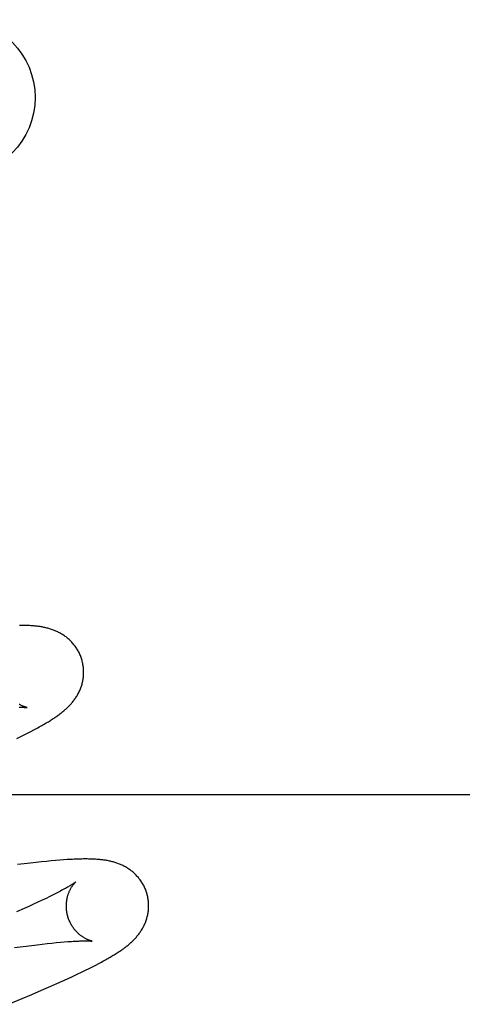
# Model space of a CAD drawing. Header units: inches. Extents: x 0 to 283, y 0 to 183.
# Tile 47 of 88: x 95.533 to 95.641, y 97.269 to 97.508. Entities that reach past the tile are written whole.
import ezdxf

# ---------------------------------------------------------------- set-up
doc = ezdxf.new("R2010")
doc.units = ezdxf.units.IN
doc.header["$LTSCALE"] = 15.583333
doc.header["$MEASUREMENT"] = 0
doc.linetypes.add('HIDDEN', pattern=[0.2, 0.1, -0.1])
doc.layers.add('DEFAULT_2', color=8, linetype='HIDDEN')

msp = doc.modelspace()

# ---------------------------------------------------------------- linework, layer by layer
at = {"layer": 'DEFAULT_2', "color": 8, "linetype": 'HIDDEN'}
for p, q in [((95.53457, 97.33445), (95.53538, 97.33486)), ((95.53538, 97.33486), (95.53615, 97.33525)), ((95.53615, 97.33525), (95.53687, 97.33563)), ((95.53687, 97.33563), (95.53755, 97.33599)), ((95.53279, 97.33357), (95.53371, 97.33402)), ((95.53371, 97.33402), (95.53457, 97.33445)), ((95.886, 97.31983), (95.411, 97.31983)), ((95.53874, 97.30355), (95.53743, 97.30341)), ((95.53996, 97.30367), (95.53874, 97.30355)), ((95.5411, 97.30378), (95.53996, 97.30367)), ((95.54217, 97.30388), (95.5411, 97.30378)), ((95.54317, 97.30396), (95.54217, 97.30388)), ((95.54412, 97.30403), (95.54317, 97.30396)), ((95.5345, 97.30306), (95.53293, 97.30287)), ((95.53601, 97.30324), (95.5345, 97.30306)), ((95.53743, 97.30341), (95.53601, 97.30324)), ((95.5389, 97.29422), (95.53789, 97.29374)), ((95.53985, 97.29467), (95.5389, 97.29422)), ((95.54075, 97.29511), (95.53985, 97.29467)), ((95.54158, 97.29552), (95.54075, 97.29511)), ((95.54236, 97.29591), (95.54158, 97.29552)), ((95.53452, 97.2922), (95.53266, 97.29138)), ((95.5357, 97.29273), (95.53452, 97.2922)), ((95.53682, 97.29325), (95.5357, 97.29273)), ((95.53789, 97.29374), (95.53682, 97.29325)), ((95.53217, 97.28269), (95.53433, 97.28298)), ((95.53433, 97.28298), (95.53638, 97.28324)), ((95.53638, 97.28324), (95.53768, 97.2834)), ((95.53768, 97.2834), (95.53893, 97.28354)), ((95.53893, 97.28354), (95.54012, 97.28368)), ((95.54012, 97.28368), (95.54125, 97.2838)), ((95.54125, 97.2838), (95.54233, 97.28391)), ((95.54233, 97.28391), (95.54334, 97.284)), ((95.54334, 97.284), (95.5443, 97.28408)), ((95.54847, 97.27673), (95.54943, 97.2772)), ((95.54943, 97.2772), (95.55033, 97.27764)), ((95.55033, 97.27764), (95.55116, 97.27806)), ((95.55116, 97.27806), (95.55193, 97.27845)), ((95.55193, 97.27845), (95.55265, 97.27883)), ((95.55265, 97.27883), (95.55333, 97.27919)), ((95.54381, 97.27456), (95.5451, 97.27514)), ((95.5451, 97.27514), (95.5463, 97.2757)), ((95.5463, 97.2757), (95.54743, 97.27623)), ((95.54743, 97.27623), (95.54847, 97.27673)), ((95.53644, 97.27133), (95.53878, 97.27233)), ((95.53878, 97.27233), (95.54103, 97.27331)), ((95.54103, 97.27331), (95.54245, 97.27395)), ((95.54245, 97.27395), (95.54381, 97.27456)), ((95.5307, 97.26891), (95.53403, 97.2703)), ((95.53403, 97.2703), (95.53644, 97.27133))]:
    msp.add_line(p, q, dxfattribs=at)
for points in [[(95.54861, 97.35251), (95.54854, 97.35273), (95.54847, 97.35298), (95.54838, 97.35322), (95.54829, 97.35347), (95.5482, 97.35371), (95.54809, 97.35395), (95.54799, 97.35418), (95.54787, 97.35442), (95.54775, 97.35465), (95.54763, 97.35487), (95.5475, 97.3551), (95.54737, 97.35531), (95.54723, 97.35553), (95.54709, 97.35574), (95.54694, 97.35595), (95.54679, 97.35615), (95.54663, 97.35635), (95.54648, 97.35654), (95.54631, 97.35673), (95.54615, 97.35692), (95.54598, 97.3571), (95.5458, 97.35727), (95.54563, 97.35744), (95.54545, 97.35761), (95.54527, 97.35777), (95.54509, 97.35792), (95.5449, 97.35807), (95.54471, 97.35822), (95.54452, 97.35836), (95.54433, 97.3585), (95.54413, 97.35863), (95.54393, 97.35876), (95.54373, 97.35889), (95.54353, 97.35901), (95.54332, 97.35913), (95.54311, 97.35924), (95.54291, 97.35935), (95.5427, 97.35945), (95.54249, 97.35955), (95.54227, 97.35965), (95.54206, 97.35974), (95.54185, 97.35982), (95.54163, 97.35991), (95.54141, 97.35999), (95.54118, 97.36007), (95.54096, 97.36014), (95.54073, 97.36021), (95.54051, 97.36028), (95.54028, 97.36034), (95.54004, 97.3604), (95.53981, 97.36046), (95.53958, 97.36051), (95.53935, 97.36056), (95.53911, 97.36061), (95.53888, 97.36065), (95.53864, 97.36069), (95.5384, 97.36073), (95.53816, 97.36077), (95.53792, 97.3608), (95.53767, 97.36083), (95.53742, 97.36086), (95.53717, 97.36089), (95.53692, 97.36091), (95.53666, 97.36093), (95.53639, 97.36095), (95.53612, 97.36097), (95.53584, 97.36099), (95.53556, 97.361), (95.53527, 97.36101), (95.53497, 97.36102), (95.53467, 97.36103), (95.53436, 97.36104), (95.53404, 97.36104), (95.53371, 97.36104), (95.53337, 97.36104)], [(95.53755, 97.33599), (95.53788, 97.33617), (95.53819, 97.33634), (95.5385, 97.33651), (95.5388, 97.33668), (95.53909, 97.33684), (95.53937, 97.337), (95.53964, 97.33716), (95.53991, 97.33732), (95.54017, 97.33747), (95.54042, 97.33763), (95.54067, 97.33778), (95.54091, 97.33793), (95.54114, 97.33808), (95.54137, 97.33822), (95.54159, 97.33837), (95.54181, 97.33851), (95.54202, 97.33865), (95.54223, 97.3388), (95.54244, 97.33894), (95.54264, 97.33908), (95.54284, 97.33923), (95.54304, 97.33937), (95.54323, 97.33951), (95.54342, 97.33966), (95.54361, 97.3398), (95.54379, 97.33995), (95.54397, 97.3401), (95.54416, 97.34025), (95.54433, 97.3404), (95.54451, 97.34056), (95.54469, 97.34071), (95.54486, 97.34087), (95.54503, 97.34103), (95.5452, 97.3412), (95.54537, 97.34136), (95.54553, 97.34153), (95.54569, 97.3417), (95.54585, 97.34187), (95.54601, 97.34205), (95.54616, 97.34223), (95.54631, 97.34241), (95.54645, 97.34259), (95.5466, 97.34277), (95.54673, 97.34296), (95.54687, 97.34315), (95.547, 97.34334), (95.54713, 97.34353), (95.54725, 97.34373), (95.54738, 97.34393), (95.5475, 97.34413), (95.54761, 97.34434), (95.54772, 97.34455), (95.54783, 97.34476), (95.54793, 97.34497), (95.54803, 97.34519), (95.54813, 97.3454), (95.54822, 97.34562), (95.5483, 97.34585), (95.54838, 97.34607), (95.54846, 97.3463), (95.54853, 97.34653), (95.5486, 97.34676), (95.54866, 97.347), (95.54872, 97.34724), (95.54877, 97.34748), (95.54882, 97.34772), (95.54886, 97.34797), (95.5489, 97.34822), (95.54893, 97.34847), (95.54895, 97.34872), (95.54897, 97.34897), (95.54899, 97.34923), (95.54899, 97.34948), (95.54899, 97.34974), (95.54899, 97.35), (95.54898, 97.35025), (95.54896, 97.35051), (95.54894, 97.35077), (95.54891, 97.35103), (95.54887, 97.35128), (95.54883, 97.35154), (95.54878, 97.3518), (95.54872, 97.35205), (95.54866, 97.3523), (95.54861, 97.35251)], [(95.53528, 97.34106), (95.53529, 97.34106), (95.53528, 97.34106), (95.53527, 97.34106), (95.53524, 97.34107), (95.53521, 97.34107), (95.53518, 97.34108), (95.53513, 97.34109), (95.53509, 97.3411), (95.53503, 97.34112), (95.53497, 97.34113), (95.53491, 97.34115), (95.53484, 97.34117), (95.53476, 97.3412), (95.53468, 97.34122), (95.5346, 97.34125), (95.53451, 97.34129), (95.53442, 97.34132), (95.53433, 97.34136), (95.53423, 97.3414), (95.53413, 97.34144), (95.53403, 97.34149), (95.53392, 97.34154), (95.53381, 97.34159), (95.5337, 97.34165), (95.53359, 97.34171), (95.53347, 97.34177), (95.53336, 97.34184)], [(95.5333, 97.34113), (95.53352, 97.34113), (95.53373, 97.34113), (95.53392, 97.34113), (95.53409, 97.34113), (95.53426, 97.34112), (95.53441, 97.34112), (95.53454, 97.34111), (95.53467, 97.34111), (95.53478, 97.3411), (95.53488, 97.3411), (95.53496, 97.34109), (95.53504, 97.34108), (95.53511, 97.34108), (95.53516, 97.34107), (95.5352, 97.34107), (95.53524, 97.34106), (95.53526, 97.34106), (95.53528, 97.34106), (95.53528, 97.34106)], [(95.5644, 97.29572), (95.56433, 97.29593), (95.56426, 97.29618), (95.56417, 97.29643), (95.56408, 97.29667), (95.56399, 97.29691), (95.56389, 97.29715), (95.56378, 97.29738), (95.56367, 97.29761), (95.56355, 97.29784), (95.56343, 97.29807), (95.5633, 97.29829), (95.56317, 97.29851), (95.56303, 97.29872), (95.56289, 97.29893), (95.56275, 97.29914), (95.5626, 97.29934), (95.56244, 97.29953), (95.56229, 97.29973), (95.56212, 97.29992), (95.56196, 97.3001), (95.56179, 97.30028), (95.56162, 97.30045), (95.56145, 97.30062), (95.56127, 97.30079), (95.56109, 97.30095), (95.56091, 97.3011), (95.56073, 97.30125), (95.56054, 97.3014), (95.56035, 97.30154), (95.56016, 97.30168), (95.55997, 97.30181), (95.55977, 97.30194), (95.55957, 97.30207), (95.55937, 97.30219), (95.55916, 97.30231), (95.55896, 97.30242), (95.55875, 97.30253), (95.55855, 97.30263), (95.55834, 97.30273), (95.55813, 97.30283), (95.55792, 97.30292), (95.5577, 97.30301), (95.55749, 97.30309), (95.55727, 97.30317), (95.55705, 97.30325), (95.55683, 97.30332), (95.55661, 97.30339), (95.55639, 97.30346), (95.55616, 97.30352), (95.55594, 97.30358), (95.55571, 97.30364), (95.55549, 97.30369), (95.55526, 97.30374), (95.55503, 97.30379), (95.5548, 97.30384), (95.55457, 97.30388), (95.55434, 97.30392), (95.55411, 97.30395), (95.55388, 97.30399), (95.55364, 97.30402), (95.5534, 97.30405), (95.55316, 97.30407), (95.55292, 97.3041), (95.55267, 97.30412), (95.55242, 97.30414), (95.55216, 97.30416), (95.5519, 97.30418), (95.55163, 97.3042), (95.55135, 97.30421), (95.55107, 97.30422), (95.55078, 97.30423), (95.55048, 97.30424), (95.55017, 97.30424), (95.54986, 97.30425), (95.54954, 97.30425), (95.54921, 97.30425), (95.54888, 97.30425), (95.54853, 97.30424), (95.54818, 97.30423), (95.54782, 97.30422), (95.54745, 97.30421), (95.54707, 97.3042), (95.54668, 97.30418), (95.54628, 97.30416), (95.54587, 97.30414), (95.54544, 97.30412), (95.54501, 97.30409), (95.54412, 97.30403)], [(95.54708, 97.29866), (95.54707, 97.29865), (95.54705, 97.29864), (95.54703, 97.29862), (95.547, 97.2986), (95.54696, 97.29857), (95.54691, 97.29854), (95.54686, 97.29849), (95.54679, 97.29845), (95.54671, 97.29839), (95.54662, 97.29833), (95.54652, 97.29827), (95.54641, 97.29819), (95.54629, 97.29811), (95.54616, 97.29803), (95.54601, 97.29794), (95.54585, 97.29784), (95.54568, 97.29773), (95.54549, 97.29762), (95.54528, 97.2975), (95.54506, 97.29737), (95.54483, 97.29724), (95.54458, 97.2971), (95.54431, 97.29695), (95.54402, 97.29679), (95.54372, 97.29663), (95.54341, 97.29646), (95.54307, 97.29628), (95.54272, 97.2961), (95.54236, 97.29591)], [(95.54513, 97.29037), (95.54507, 97.29056), (95.54502, 97.2908), (95.54497, 97.29103), (95.54492, 97.29127), (95.54489, 97.2915), (95.54486, 97.29174), (95.54483, 97.29197), (95.54481, 97.29221), (95.5448, 97.29244), (95.54479, 97.29267), (95.54479, 97.2929), (95.5448, 97.29312), (95.54481, 97.29335), (95.54482, 97.29357), (95.54484, 97.29378), (95.54487, 97.294), (95.5449, 97.29421), (95.54493, 97.29441), (95.54497, 97.29461), (95.54501, 97.29481), (95.54506, 97.295), (95.54511, 97.29519), (95.54516, 97.29537), (95.54521, 97.29554), (95.54527, 97.29571), (95.54533, 97.29587), (95.54539, 97.29603), (95.54545, 97.29619), (95.54551, 97.29634), (95.54558, 97.29648), (95.54564, 97.29662), (95.54571, 97.29676), (95.54577, 97.29689), (95.54584, 97.29701), (95.5459, 97.29713), (95.54597, 97.29725), (95.54604, 97.29736), (95.5461, 97.29746), (95.54617, 97.29756), (95.54623, 97.29766), (95.5463, 97.29775), (95.54636, 97.29784), (95.54642, 97.29793), (95.54648, 97.29801), (95.54654, 97.29808), (95.5466, 97.29815), (95.54666, 97.29822), (95.54671, 97.29828), (95.54676, 97.29834), (95.54681, 97.29839), (95.54685, 97.29844), (95.5469, 97.29849), (95.54693, 97.29853), (95.54697, 97.29856), (95.547, 97.29859), (95.54703, 97.29861), (95.54705, 97.29863), (95.54706, 97.29865), (95.54707, 97.29866), (95.54708, 97.29866)], [(95.55333, 97.27919), (95.55365, 97.27937), (95.55397, 97.27954), (95.55427, 97.27971), (95.55457, 97.27988), (95.55486, 97.28004), (95.55514, 97.2802), (95.55542, 97.28036), (95.55568, 97.28052), (95.55594, 97.28067), (95.5562, 97.28083), (95.55645, 97.28098), (95.55669, 97.28113), (95.55692, 97.28128), (95.55716, 97.28143), (95.55738, 97.28157), (95.5576, 97.28172), (95.55782, 97.28187), (95.55803, 97.28201), (95.55824, 97.28216), (95.55844, 97.2823), (95.55864, 97.28244), (95.55884, 97.28259), (95.55904, 97.28273), (95.55923, 97.28288), (95.55942, 97.28303), (95.5596, 97.28317), (95.55979, 97.28332), (95.55997, 97.28347), (95.56015, 97.28363), (95.56032, 97.28378), (95.5605, 97.28394), (95.56067, 97.2841), (95.56084, 97.28426), (95.56101, 97.28442), (95.56117, 97.28459), (95.56134, 97.28475), (95.5615, 97.28492), (95.56165, 97.2851), (95.56181, 97.28527), (95.56196, 97.28545), (95.56211, 97.28563), (95.56226, 97.28581), (95.5624, 97.286), (95.56254, 97.28618), (95.56267, 97.28637), (95.5628, 97.28656), (95.56293, 97.28675), (95.56305, 97.28695), (95.56318, 97.28715), (95.56329, 97.28735), (95.56341, 97.28756), (95.56352, 97.28777), (95.56363, 97.28798), (95.56373, 97.28819), (95.56383, 97.28841), (95.56392, 97.28863), (95.56401, 97.28884), (95.5641, 97.28907), (95.56418, 97.28929), (95.56425, 97.28952), (95.56432, 97.28975), (95.56439, 97.28998), (95.56445, 97.29022), (95.56451, 97.29046), (95.56456, 97.2907), (95.56461, 97.29094), (95.56465, 97.29119), (95.56469, 97.29143), (95.56472, 97.29168), (95.56474, 97.29193), (95.56476, 97.29219), (95.56478, 97.29244), (95.56478, 97.2927), (95.56478, 97.29295), (95.56478, 97.29321), (95.56477, 97.29347), (95.56475, 97.29372), (95.56473, 97.29398), (95.5647, 97.29424), (95.56466, 97.2945), (95.56462, 97.29475), (95.56457, 97.29501), (95.56451, 97.29526), (95.56445, 97.29551), (95.5644, 97.29572)], [(95.55108, 97.28427), (95.55107, 97.28427), (95.55105, 97.28427), (95.55103, 97.28428), (95.551, 97.28428), (95.55096, 97.28429), (95.55092, 97.2843), (95.55087, 97.28431), (95.55082, 97.28433), (95.55076, 97.28434), (95.5507, 97.28436), (95.55063, 97.28438), (95.55055, 97.28441), (95.55047, 97.28443), (95.55039, 97.28446), (95.5503, 97.28449), (95.55021, 97.28453), (95.55012, 97.28457), (95.55002, 97.28461), (95.54992, 97.28465), (95.54982, 97.2847), (95.54971, 97.28475), (95.54961, 97.2848), (95.54949, 97.28486), (95.54938, 97.28492), (95.54926, 97.28498), (95.54915, 97.28505), (95.54903, 97.28512), (95.5489, 97.2852), (95.54878, 97.28528), (95.54865, 97.28537), (95.54852, 97.28546), (95.54839, 97.28556), (95.54826, 97.28566), (95.54812, 97.28576), (95.54799, 97.28587), (95.54786, 97.28599), (95.54772, 97.28611), (95.54758, 97.28624), (95.54745, 97.28637), (95.54731, 97.28651), (95.54717, 97.28666), (95.54704, 97.28681), (95.5469, 97.28697), (95.54677, 97.28713), (95.54664, 97.2873), (95.54651, 97.28748), (95.54639, 97.28766), (95.54626, 97.28784), (95.54614, 97.28803), (95.54603, 97.28823), (95.54591, 97.28843), (95.54581, 97.28863), (95.5457, 97.28884), (95.5456, 97.28905), (95.54551, 97.28927), (95.54542, 97.28949), (95.54534, 97.28971), (95.54526, 97.28994), (95.54518, 97.29017), (95.54513, 97.29037)], [(95.5443, 97.28408), (95.54519, 97.28415), (95.54562, 97.28418), (95.54602, 97.28421), (95.54642, 97.28423), (95.54679, 97.28426), (95.54714, 97.28427), (95.54748, 97.28429), (95.54779, 97.2843), (95.54808, 97.28431), (95.54835, 97.28432), (95.54861, 97.28433), (95.54885, 97.28433), (95.54907, 97.28434), (95.54928, 97.28434), (95.54947, 97.28434), (95.54965, 97.28434), (95.54982, 97.28434), (95.54998, 97.28433), (95.55012, 97.28433), (95.55025, 97.28433), (95.55037, 97.28432), (95.55048, 97.28432), (95.55058, 97.28431), (95.55067, 97.28431), (95.55075, 97.2843), (95.55082, 97.28429), (95.55089, 97.28429), (95.55094, 97.28428), (95.55098, 97.28428), (95.55102, 97.28427), (95.55104, 97.28427), (95.55106, 97.28427), (95.55108, 97.28427), (95.55108, 97.28427)]]:
    msp.add_lwpolyline(points, dxfattribs=at)
msp.add_circle((95.51828, 97.48937), 0.01893, dxfattribs=at)

doc.saveas('drawing.dxf')
